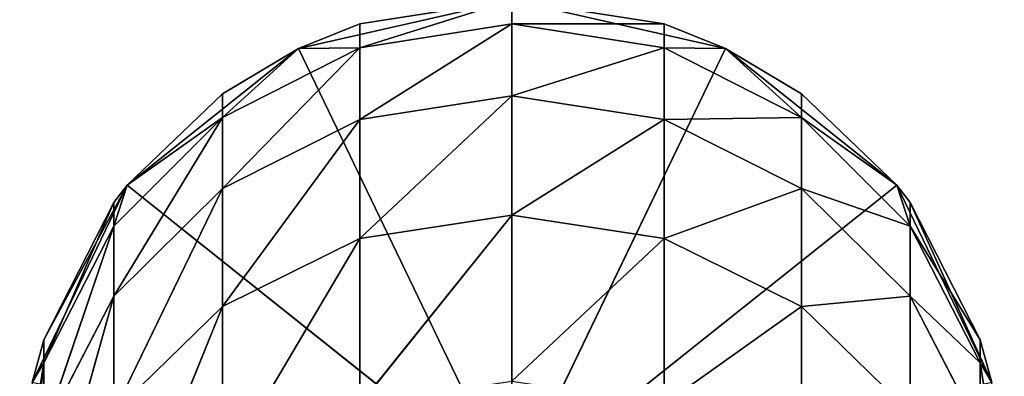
# Model space of a CAD drawing. Extents: x 907 to 1501, y 0 to 291.
# Tile 116 of 221: x 1199.74 to 1209.04, y 150.25 to 153.62. Entities that reach past the tile are written whole.
import ezdxf

# ---------------------------------------------------------------- set-up
doc = ezdxf.new("R2010")
doc.units = 0
doc.header["$LTSCALE"] = 25.4
doc.layers.get('0').update_dxf_attribs({"color": 13, "linetype": 'CONTINUOUS'})

# ---------------------------------------------------------------- blocks, each defined once
blk = doc.blocks.new('GIOTTO-LED-M-8170_STL')
at = {"color": 44}
for p, q in [((300.0646, 81.754, 139.135), (298.6277, 87.2495, 140.9211)), ((300.0646, 81.754, 139.135), (298.6277, 87.2495, 140.9211)), ((298.6277, 81.7008, 139.3562), (298.6277, 87.2495, 140.9211)), ((298.6277, 81.7008, 139.3562), (298.6277, 87.2495, 140.9211)), ((301.5015, 81.7008, 139.3562), (300.0646, 87.3198, 140.7047)), ((301.5015, 81.7008, 139.3562), (300.0646, 87.3198, 140.7047)), ((300.0646, 81.754, 139.135), (300.0646, 87.3198, 140.7047)), ((300.0646, 81.754, 139.135), (300.0646, 87.3198, 140.7047)), ((302.7978, 81.5466, 139.9985), (301.5015, 87.2495, 140.9211)), ((302.7978, 81.5466, 139.9985), (301.5015, 87.2495, 140.9211)), ((301.5015, 81.7008, 139.3562), (301.5015, 87.2495, 140.9211)), ((301.5015, 81.7008, 139.3562), (301.5015, 87.2495, 140.9211)), ((297.3314, 81.5466, 139.9985), (297.3314, 87.0454, 141.5493)), ((297.3314, 87.0454, 141.5493), (298.6277, 81.7008, 139.3562)), ((297.3314, 87.0454, 141.5493), (298.6277, 81.7008, 139.3562)), ((297.3314, 81.5466, 139.9985), (297.3314, 87.0454, 141.5493)), ((302.7978, 81.5466, 139.9985), (302.7978, 87.0454, 141.5493)), ((302.7978, 81.5466, 139.9985), (302.7978, 87.0454, 141.5493)), ((297.3314, 81.5466, 139.9985), (296.3027, 86.7275, 142.5277)), ((297.3314, 81.5466, 139.9985), (296.3027, 86.7275, 142.5277)), ((300.0646, 81.754, 139.135), (298.6277, 81.7008, 139.3562)), ((300.0646, 81.754, 139.135), (298.6277, 81.7008, 139.3562)), ((301.5015, 81.7008, 139.3562), (300.0646, 81.754, 139.135)), ((301.5015, 81.7008, 139.3562), (300.0646, 81.754, 139.135)), ((301.5015, 76.0465, 138.2315), (300.0646, 81.754, 139.135)), ((301.5015, 76.0465, 138.2315), (300.0646, 81.754, 139.135)), ((300.0646, 76.0821, 138.0068), (300.0646, 81.754, 139.135)), ((300.0646, 76.0821, 138.0068), (300.0646, 81.754, 139.135)), ((297.3314, 81.5466, 139.9985), (298.6277, 81.7008, 139.3562)), ((297.3314, 81.5466, 139.9985), (298.6277, 81.7008, 139.3562)), ((300.0646, 76.0821, 138.0068), (298.6277, 81.7008, 139.3562)), ((300.0646, 76.0821, 138.0068), (298.6277, 81.7008, 139.3562)), ((298.6277, 76.0465, 138.2315), (298.6277, 81.7008, 139.3562)), ((298.6277, 76.0465, 138.2315), (298.6277, 81.7008, 139.3562)), ((302.7978, 81.5466, 139.9985), (301.5015, 81.7008, 139.3562)), ((302.7978, 81.5466, 139.9985), (301.5015, 81.7008, 139.3562)), ((302.7978, 75.9432, 138.8839), (301.5015, 81.7008, 139.3562)), ((302.7978, 75.9432, 138.8839), (301.5015, 81.7008, 139.3562)), ((301.5015, 76.0465, 138.2315), (301.5015, 81.7008, 139.3562)), ((301.5015, 76.0465, 138.2315), (301.5015, 81.7008, 139.3562)), ((297.3314, 81.5466, 139.9985), (296.3027, 81.3065, 140.9988)), ((297.3314, 81.5466, 139.9985), (296.3027, 81.3065, 140.9988)), ((297.3314, 75.9432, 138.8839), (297.3314, 81.5466, 139.9985)), ((297.3314, 81.5466, 139.9985), (298.6277, 76.0465, 138.2315)), ((297.3314, 81.5466, 139.9985), (298.6277, 76.0465, 138.2315)), ((297.3314, 75.9432, 138.8839), (297.3314, 81.5466, 139.9985)), ((302.7978, 75.9432, 138.8839), (302.7978, 81.5466, 139.9985)), ((302.7978, 81.5466, 139.9985), (303.8265, 75.7823, 139.8999)), ((302.7978, 81.5466, 139.9985), (303.8265, 75.7823, 139.8999)), ((302.7978, 81.5466, 139.9985), (303.8265, 81.3065, 140.9988)), ((302.7978, 81.5466, 139.9985), (303.8265, 81.3065, 140.9988)), ((302.7978, 75.9432, 138.8839), (302.7978, 81.5466, 139.9985)), ((297.3314, 75.9432, 138.8839), (296.3027, 81.3065, 140.9988)), ((297.3314, 75.9432, 138.8839), (296.3027, 81.3065, 140.9988)), ((296.3027, 75.7823, 139.8999), (296.3027, 81.3065, 140.9988)), ((296.3027, 75.7823, 139.8999), (296.3027, 81.3065, 140.9988)), ((303.8265, 75.7823, 139.8999), (303.8265, 81.3065, 140.9988)), ((303.8265, 75.7823, 139.8999), (303.8265, 81.3065, 140.9988)), ((296.3027, 75.7823, 139.8999), (295.6422, 81.0039, 142.2592)), ((296.3027, 75.7823, 139.8999), (295.6422, 81.0039, 142.2592)), ((300.0646, 76.0821, 138.0068), (298.6277, 76.0465, 138.2315)), ((300.0646, 76.0821, 138.0068), (298.6277, 76.0465, 138.2315)), ((301.5015, 76.0465, 138.2315), (300.0646, 76.0821, 138.0068)), ((301.5015, 76.0465, 138.2315), (300.0646, 76.0821, 138.0068)), ((301.5015, 70.3214, 137.5539), (300.0646, 76.0821, 138.0068)), ((301.5015, 70.3214, 137.5539), (300.0646, 76.0821, 138.0068)), ((300.0646, 70.3392, 137.327), (300.0646, 76.0821, 138.0068)), ((300.0646, 70.3392, 137.327), (300.0646, 76.0821, 138.0068)), ((297.3314, 75.9432, 138.8839), (298.6277, 76.0465, 138.2315)), ((297.3314, 75.9432, 138.8839), (298.6277, 76.0465, 138.2315)), ((300.0646, 70.3392, 137.327), (298.6277, 76.0465, 138.2315)), ((300.0646, 70.3392, 137.327), (298.6277, 76.0465, 138.2315)), ((298.6277, 70.3214, 137.5539), (298.6277, 76.0465, 138.2315)), ((298.6277, 70.3214, 137.5539), (298.6277, 76.0465, 138.2315)), ((302.7978, 75.9432, 138.8839), (301.5015, 76.0465, 138.2315)), ((302.7978, 75.9432, 138.8839), (301.5015, 76.0465, 138.2315)), ((302.7978, 70.2695, 138.2124), (301.5015, 76.0465, 138.2315)), ((302.7978, 70.2695, 138.2124), (301.5015, 76.0465, 138.2315)), ((301.5015, 70.3214, 137.5539), (301.5015, 76.0465, 138.2315)), ((301.5015, 70.3214, 137.5539), (301.5015, 76.0465, 138.2315)), ((297.3314, 75.9432, 138.8839), (296.3027, 75.7823, 139.8999)), ((297.3314, 75.9432, 138.8839), (296.3027, 75.7823, 139.8999)), ((297.3314, 70.2695, 138.2124), (297.3314, 75.9432, 138.8839)), ((297.3314, 75.9432, 138.8839), (298.6277, 70.3214, 137.5539)), ((297.3314, 75.9432, 138.8839), (298.6277, 70.3214, 137.5539)), ((297.3314, 70.2695, 138.2124), (297.3314, 75.9432, 138.8839)), ((302.7978, 70.2695, 138.2124), (302.7978, 75.9432, 138.8839)), ((302.7978, 75.9432, 138.8839), (303.8265, 70.1888, 139.2379)), ((302.7978, 75.9432, 138.8839), (303.8265, 70.1888, 139.2379)), ((302.7978, 75.9432, 138.8839), (303.8265, 75.7823, 139.8999)), ((302.7978, 75.9432, 138.8839), (303.8265, 75.7823, 139.8999)), ((302.7978, 70.2695, 138.2124), (302.7978, 75.9432, 138.8839)), ((296.3027, 75.7823, 139.8999), (295.6422, 75.5795, 141.1803)), ((296.3027, 75.7823, 139.8999), (295.6422, 75.5795, 141.1803)), ((297.3314, 70.2695, 138.2124), (296.3027, 75.7823, 139.8999)), ((297.3314, 70.2695, 138.2124), (296.3027, 75.7823, 139.8999)), ((296.3027, 70.1888, 139.2379), (296.3027, 75.7823, 139.8999)), ((296.3027, 70.1888, 139.2379), (296.3027, 75.7823, 139.8999)), ((304.487, 75.5795, 141.1803), (303.8265, 75.7823, 139.8999)), ((304.487, 75.5795, 141.1803), (303.8265, 75.7823, 139.8999)), ((304.487, 70.0871, 140.5302), (303.8265, 75.7823, 139.8999)), ((304.487, 70.0871, 140.5302), (303.8265, 75.7823, 139.8999)), ((303.8265, 70.1888, 139.2379), (303.8265, 75.7823, 139.8999)), ((303.8265, 70.1888, 139.2379), (303.8265, 75.7823, 139.8999)), ((296.3027, 70.1888, 139.2379), (295.6422, 75.5795, 141.1803)), ((296.3027, 70.1888, 139.2379), (295.6422, 75.5795, 141.1803)), ((295.6422, 70.0871, 140.5302), (295.6422, 75.5795, 141.1803)), ((295.6422, 70.0871, 140.5302), (295.6422, 75.5795, 141.1803)), ((304.487, 70.0871, 140.5302), (304.487, 75.5795, 141.1803)), ((304.487, 70.0871, 140.5302), (304.487, 75.5795, 141.1803)), ((295.6422, 70.0871, 140.5302), (295.4146, 75.3547, 142.5995)), ((295.6422, 70.0871, 140.5302), (295.4146, 75.3547, 142.5995)), ((297.3314, 70.2695, 138.2124), (298.6277, 70.3214, 137.5539)), ((297.3314, 70.2695, 138.2124), (298.6277, 70.3214, 137.5539)), ((298.047, 64.5607, 137.5605), (298.6277, 70.3214, 137.5539)), ((298.047, 64.5607, 137.5605), (298.6277, 70.3214, 137.5539)), ((300.0646, 70.3392, 137.327), (298.6277, 70.3214, 137.5539)), ((300.0646, 70.3392, 137.327), (298.6277, 70.3214, 137.5539)), ((300.0646, 64.5607, 137.1), (298.6277, 70.3214, 137.5539)), ((300.0646, 64.5607, 137.1), (298.6277, 70.3214, 137.5539)), ((298.6277, 64.5607, 137.3276), (298.6277, 70.3214, 137.5539)), ((298.6277, 64.5607, 137.3276), (298.6277, 70.3214, 137.5539)), ((301.5015, 70.3214, 137.5539), (300.0646, 70.3392, 137.327)), ((301.5015, 64.5607, 137.3276), (300.0646, 70.3392, 137.327)), ((301.5015, 70.3214, 137.5539), (300.0646, 70.3392, 137.327)), ((301.5015, 64.5607, 137.3276), (300.0646, 70.3392, 137.327)), ((300.0646, 64.5607, 137.1), (300.0646, 70.3392, 137.327)), ((300.0646, 64.5607, 137.1), (300.0646, 70.3392, 137.327)), ((302.7978, 70.2695, 138.2124), (301.5015, 70.3214, 137.5539)), ((302.0822, 64.5607, 137.5605), (301.5015, 70.3214, 137.5539)), ((302.7978, 70.2695, 138.2124), (301.5015, 70.3214, 137.5539)), ((302.0822, 64.5607, 137.5605), (301.5015, 70.3214, 137.5539)), ((301.5015, 64.5607, 137.3276), (301.5015, 70.3214, 137.5539)), ((301.5015, 64.5607, 137.3276), (301.5015, 70.3214, 137.5539)), ((297.3314, 70.2695, 138.2124), (296.3027, 70.1888, 139.2379)), ((297.3314, 70.2695, 138.2124), (296.3027, 70.1888, 139.2379)), ((296.4291, 64.5607, 138.8508), (297.3314, 70.2695, 138.2124)), ((296.4291, 64.5607, 138.8508), (297.3314, 70.2695, 138.2124)), ((298.047, 64.5607, 137.5605), (297.3314, 70.2695, 138.2124)), ((297.3314, 64.5607, 137.9881), (297.3314, 70.2695, 138.2124)), ((298.047, 64.5607, 137.5605), (297.3314, 70.2695, 138.2124)), ((297.3314, 64.5607, 137.9881), (297.3314, 70.2695, 138.2124)), ((302.0822, 64.5607, 137.5605), (302.7978, 70.2695, 138.2124)), ((302.0822, 64.5607, 137.5605), (302.7978, 70.2695, 138.2124)), ((303.7001, 64.5607, 138.8508), (302.7978, 70.2695, 138.2124)), ((302.7978, 70.2695, 138.2124), (303.8265, 70.1888, 139.2379)), ((302.7978, 70.2695, 138.2124), (303.8265, 70.1888, 139.2379)), ((302.7978, 64.5607, 137.9881), (302.7978, 70.2695, 138.2124)), ((303.7001, 64.5607, 138.8508), (302.7978, 70.2695, 138.2124)), ((302.7978, 64.5607, 137.9881), (302.7978, 70.2695, 138.2124)), ((296.3027, 70.1888, 139.2379), (295.6422, 70.0871, 140.5302)), ((296.3027, 70.1888, 139.2379), (295.6422, 70.0871, 140.5302)), ((296.4291, 64.5607, 138.8508), (296.3027, 70.1888, 139.2379)), ((296.4291, 64.5607, 138.8508), (296.3027, 70.1888, 139.2379)), ((296.3027, 64.5607, 139.0168), (296.3027, 70.1888, 139.2379)), ((296.3027, 64.5607, 139.0168), (296.3027, 70.1888, 139.2379)), ((303.7001, 64.5607, 138.8508), (303.8265, 70.1888, 139.2379)), ((303.7001, 64.5607, 138.8508), (303.8265, 70.1888, 139.2379)), ((304.487, 70.0871, 140.5302), (303.8265, 70.1888, 139.2379)), ((304.487, 64.5607, 140.3131), (303.8265, 70.1888, 139.2379)), ((304.487, 70.0871, 140.5302), (303.8265, 70.1888, 139.2379)), ((304.487, 64.5607, 140.3131), (303.8265, 70.1888, 139.2379)), ((303.8265, 64.5607, 139.0168), (303.8265, 70.1888, 139.2379)), ((303.8265, 64.5607, 139.0168), (303.8265, 70.1888, 139.2379)), ((295.6422, 70.0871, 140.5302), (295.4146, 69.9744, 141.9627)), ((295.6422, 70.0871, 140.5302), (295.4146, 69.9744, 141.9627)), ((295.5312, 64.5607, 140.7153), (295.6422, 70.0871, 140.5302)), ((295.5312, 64.5607, 140.7153), (295.6422, 70.0871, 140.5302)), ((296.3027, 64.5607, 139.0168), (295.6422, 70.0871, 140.5302)), ((296.3027, 64.5607, 139.0168), (295.6422, 70.0871, 140.5302)), ((295.6422, 64.5607, 140.3131), (295.6422, 70.0871, 140.5302)), ((295.6422, 64.5607, 140.3131), (295.6422, 70.0871, 140.5302)), ((304.7146, 69.9744, 141.9627), (304.487, 70.0871, 140.5302)), ((304.598, 64.5607, 140.7153), (304.487, 70.0871, 140.5302)), ((304.7146, 69.9744, 141.9627), (304.487, 70.0871, 140.5302)), ((304.598, 64.5607, 140.7153), (304.487, 70.0871, 140.5302)), ((304.487, 64.5607, 140.3131), (304.487, 70.0871, 140.5302)), ((304.487, 64.5607, 140.3131), (304.487, 70.0871, 140.5302)), ((295.5312, 0.5607, 140.7153), (295.6422, 64.5607, 140.3131)), ((295.5312, 0.5607, 140.7153), (295.6422, 64.5607, 140.3131)), ((295.5312, 64.5607, 140.7153), (295.6422, 64.5607, 140.3131)), ((295.5312, 64.5607, 140.7153), (295.6422, 64.5607, 140.3131)), ((296.4291, 0.5607, 138.8508), (295.6422, 64.5607, 140.3131)), ((295.6422, 64.5607, 140.3131), (296.3027, 64.5607, 139.0168)), ((296.4291, 0.5607, 138.8508), (295.6422, 64.5607, 140.3131)), ((295.6422, 64.5607, 140.3131), (296.3027, 64.5607, 139.0168)), ((296.3027, 64.5607, 139.0168), (296.4291, 0.5607, 138.8508)), ((296.3027, 64.5607, 139.0168), (296.4291, 64.5607, 138.8508)), ((296.3027, 64.5607, 139.0168), (296.4291, 0.5607, 138.8508)), ((296.3027, 64.5607, 139.0168), (296.4291, 64.5607, 138.8508)), ((296.4291, 64.5607, 138.8508), (296.4291, 0.5607, 138.8508)), ((296.4291, 64.5607, 138.8508), (296.4291, 0.5607, 138.8508)), ((296.4291, 64.5607, 138.8508), (297.3314, 64.5607, 137.9881)), ((297.3314, 64.5607, 137.9881), (296.4291, 0.5607, 138.8508)), ((297.3314, 64.5607, 137.9881), (296.4291, 0.5607, 138.8508)), ((296.4291, 64.5607, 138.8508), (297.3314, 64.5607, 137.9881)), ((297.3314, 64.5607, 137.9881), (298.047, 0.5607, 137.5605)), ((297.3314, 64.5607, 137.9881), (298.047, 64.5607, 137.5605)), ((297.3314, 64.5607, 137.9881), (298.047, 0.5607, 137.5605)), ((297.3314, 64.5607, 137.9881), (298.047, 64.5607, 137.5605)), ((298.047, 64.5607, 137.5605), (298.047, 0.5607, 137.5605)), ((298.047, 64.5607, 137.5605), (298.047, 0.5607, 137.5605)), ((298.047, 64.5607, 137.5605), (298.6277, 64.5607, 137.3276)), ((298.6277, 64.5607, 137.3276), (298.047, 0.5607, 137.5605)), ((298.6277, 64.5607, 137.3276), (298.047, 0.5607, 137.5605)), ((298.047, 64.5607, 137.5605), (298.6277, 64.5607, 137.3276)), ((298.6277, 64.5607, 137.3276), (300.0646, 0.5607, 137.1)), ((298.6277, 64.5607, 137.3276), (300.0646, 64.5607, 137.1)), ((298.6277, 64.5607, 137.3276), (300.0646, 0.5607, 137.1)), ((298.6277, 64.5607, 137.3276), (300.0646, 64.5607, 137.1)), ((300.0646, 64.5607, 137.1), (301.5015, 64.5607, 137.3276)), ((301.5015, 64.5607, 137.3276), (300.0646, 0.5607, 137.1)), ((301.5015, 64.5607, 137.3276), (300.0646, 0.5607, 137.1)), ((300.0646, 64.5607, 137.1), (301.5015, 64.5607, 137.3276)), ((301.5015, 64.5607, 137.3276), (302.0822, 0.5607, 137.5605)), ((301.5015, 64.5607, 137.3276), (302.0822, 64.5607, 137.5605)), ((301.5015, 64.5607, 137.3276), (302.0822, 0.5607, 137.5605)), ((301.5015, 64.5607, 137.3276), (302.0822, 64.5607, 137.5605)), ((302.0822, 64.5607, 137.5605), (302.0822, 0.5607, 137.5605)), ((302.0822, 64.5607, 137.5605), (302.0822, 0.5607, 137.5605)), ((302.0822, 64.5607, 137.5605), (302.7978, 64.5607, 137.9881)), ((302.7978, 64.5607, 137.9881), (302.0822, 0.5607, 137.5605)), ((302.7978, 64.5607, 137.9881), (302.0822, 0.5607, 137.5605)), ((302.0822, 64.5607, 137.5605), (302.7978, 64.5607, 137.9881)), ((302.7978, 64.5607, 137.9881), (303.7001, 0.5607, 138.8508)), ((302.7978, 64.5607, 137.9881), (303.7001, 0.5607, 138.8508)), ((302.7978, 64.5607, 137.9881), (303.7001, 64.5607, 138.8508)), ((302.7978, 64.5607, 137.9881), (303.7001, 64.5607, 138.8508)), ((303.7001, 64.5607, 138.8508), (303.7001, 0.5607, 138.8508)), ((303.7001, 64.5607, 138.8508), (303.7001, 0.5607, 138.8508)), ((303.7001, 64.5607, 138.8508), (304.598, 0.5607, 140.7153)), ((303.7001, 64.5607, 138.8508), (304.598, 0.5607, 140.7153)), ((303.7001, 64.5607, 138.8508), (303.8265, 64.5607, 139.0168)), ((303.7001, 64.5607, 138.8508), (303.8265, 64.5607, 139.0168)), ((303.8265, 64.5607, 139.0168), (304.598, 0.5607, 140.7153)), ((303.8265, 64.5607, 139.0168), (304.598, 0.5607, 140.7153)), ((303.8265, 64.5607, 139.0168), (304.487, 64.5607, 140.3131)), ((303.8265, 64.5607, 139.0168), (304.487, 64.5607, 140.3131)), ((304.487, 64.5607, 140.3131), (304.598, 0.5607, 140.7153)), ((304.487, 64.5607, 140.3131), (304.598, 0.5607, 140.7153)), ((304.487, 64.5607, 140.3131), (304.598, 64.5607, 140.7153)), ((304.487, 64.5607, 140.3131), (304.598, 64.5607, 140.7153)), ((295.5312, 0.5607, 140.7153), (296.4291, 0.5607, 138.8508)), ((295.5312, 0.5607, 140.7153), (296.4291, 0.5607, 138.8508)), ((296.4291, 0.5607, 138.8508), (300.0646, 0.5607, 141.75)), ((296.4291, 0.5607, 138.8508), (300.0646, 0.5607, 141.75)), ((296.4291, 0.5607, 138.8508), (298.047, 0.5607, 137.5605)), ((296.4291, 0.5607, 138.8508), (298.047, 0.5607, 137.5605)), ((300.0646, 0.5607, 141.75), (298.047, 0.5607, 137.5605)), ((298.047, 0.5607, 137.5605), (300.0646, 0.5607, 137.1)), ((300.0646, 0.5607, 141.75), (298.047, 0.5607, 137.5605)), ((298.047, 0.5607, 137.5605), (300.0646, 0.5607, 137.1)), ((300.0646, 0.5607, 137.1), (302.0822, 0.5607, 137.5605)), ((302.0822, 0.5607, 137.5605), (300.0646, 0.5607, 141.75)), ((300.0646, 0.5607, 141.75), (300.0646, 0.5607, 137.1)), ((300.0646, 0.5607, 141.75), (300.0646, 0.5607, 137.1)), ((303.7001, 0.5607, 138.8508), (300.0646, 0.5607, 141.75)), ((302.0822, 0.5607, 137.5605), (300.0646, 0.5607, 141.75)), ((303.7001, 0.5607, 138.8508), (300.0646, 0.5607, 141.75)), ((300.0646, 0.5607, 137.1), (302.0822, 0.5607, 137.5605)), ((302.0822, 0.5607, 137.5605), (303.7001, 0.5607, 138.8508)), ((302.0822, 0.5607, 137.5605), (303.7001, 0.5607, 138.8508)), ((303.7001, 0.5607, 138.8508), (304.598, 0.5607, 140.7153)), ((303.7001, 0.5607, 138.8508), (304.598, 0.5607, 140.7153))]:
    blk.add_line(p, q, dxfattribs=at)
mesh = blk.add_polyface(dxfattribs=at)
corners = [(298.6277, 81.7008, 139.3562), (297.3314, 87.0454, 141.5493), (298.6277, 87.2495, 140.9211)]
mesh.append_faces([[corners[k] for k in face] for face in [(0, 1, 2)]], dxfattribs={"color": 44})
mesh = blk.add_polyface(dxfattribs=at)
corners = [(300.0646, 81.754, 139.135), (298.6277, 87.2495, 140.9211), (300.0646, 87.3198, 140.7047)]
mesh.append_faces([[corners[k] for k in face] for face in [(0, 1, 2)]], dxfattribs={"color": 44})
mesh = blk.add_polyface(dxfattribs=at)
corners = [(300.0646, 81.754, 139.135), (298.6277, 81.7008, 139.3562), (298.6277, 87.2495, 140.9211)]
mesh.append_faces([[corners[k] for k in face] for face in [(0, 1, 2)]], dxfattribs={"color": 44})
mesh = blk.add_polyface(dxfattribs=at)
corners = [(301.5015, 81.7008, 139.3562), (300.0646, 87.3198, 140.7047), (301.5015, 87.2495, 140.9211)]
mesh.append_faces([[corners[k] for k in face] for face in [(0, 1, 2)]], dxfattribs={"color": 44})
mesh = blk.add_polyface(dxfattribs=at)
corners = [(301.5015, 81.7008, 139.3562), (300.0646, 81.754, 139.135), (300.0646, 87.3198, 140.7047)]
mesh.append_faces([[corners[k] for k in face] for face in [(0, 1, 2)]], dxfattribs={"color": 44})
mesh = blk.add_polyface(dxfattribs=at)
corners = [(302.7978, 81.5466, 139.9985), (301.5015, 87.2495, 140.9211), (302.7978, 87.0454, 141.5493)]
mesh.append_faces([[corners[k] for k in face] for face in [(0, 1, 2)]], dxfattribs={"color": 44})
mesh = blk.add_polyface(dxfattribs=at)
corners = [(302.7978, 81.5466, 139.9985), (301.5015, 81.7008, 139.3562), (301.5015, 87.2495, 140.9211)]
mesh.append_faces([[corners[k] for k in face] for face in [(0, 1, 2)]], dxfattribs={"color": 44})
mesh = blk.add_polyface(dxfattribs=at)
corners = [(297.3314, 87.0454, 141.5493), (297.3314, 81.5466, 139.9985), (296.3027, 86.7275, 142.5277)]
mesh.append_faces([[corners[k] for k in face] for face in [(0, 1, 2)]], dxfattribs={"color": 44})
mesh = blk.add_polyface(dxfattribs=at)
corners = [(298.6277, 81.7008, 139.3562), (297.3314, 81.5466, 139.9985), (297.3314, 87.0454, 141.5493)]
mesh.append_faces([[corners[k] for k in face] for face in [(0, 1, 2)]], dxfattribs={"color": 44})
mesh = blk.add_polyface(dxfattribs=at)
corners = [(302.7978, 87.0454, 141.5493), (303.8265, 81.3065, 140.9988), (302.7978, 81.5466, 139.9985)]
mesh.append_faces([[corners[k] for k in face] for face in [(0, 1, 2)]], dxfattribs={"color": 44})
mesh = blk.add_polyface(dxfattribs=at)
corners = [(296.3027, 86.7275, 142.5277), (297.3314, 81.5466, 139.9985), (296.3027, 81.3065, 140.9988)]
mesh.append_faces([[corners[k] for k in face] for face in [(0, 1, 2)]], dxfattribs={"color": 44})
mesh = blk.add_polyface(dxfattribs=at)
corners = [(300.0646, 76.0821, 138.0068), (298.6277, 81.7008, 139.3562), (300.0646, 81.754, 139.135)]
mesh.append_faces([[corners[k] for k in face] for face in [(0, 1, 2)]], dxfattribs={"color": 44})
mesh = blk.add_polyface(dxfattribs=at)
corners = [(301.5015, 76.0465, 138.2315), (300.0646, 81.754, 139.135), (301.5015, 81.7008, 139.3562)]
mesh.append_faces([[corners[k] for k in face] for face in [(0, 1, 2)]], dxfattribs={"color": 44})
mesh = blk.add_polyface(dxfattribs=at)
corners = [(301.5015, 76.0465, 138.2315), (300.0646, 76.0821, 138.0068), (300.0646, 81.754, 139.135)]
mesh.append_faces([[corners[k] for k in face] for face in [(0, 1, 2)]], dxfattribs={"color": 44})
mesh = blk.add_polyface(dxfattribs=at)
corners = [(298.6277, 76.0465, 138.2315), (297.3314, 81.5466, 139.9985), (298.6277, 81.7008, 139.3562)]
mesh.append_faces([[corners[k] for k in face] for face in [(0, 1, 2)]], dxfattribs={"color": 44})
mesh = blk.add_polyface(dxfattribs=at)
corners = [(300.0646, 76.0821, 138.0068), (298.6277, 76.0465, 138.2315), (298.6277, 81.7008, 139.3562)]
mesh.append_faces([[corners[k] for k in face] for face in [(0, 1, 2)]], dxfattribs={"color": 44})
mesh = blk.add_polyface(dxfattribs=at)
corners = [(302.7978, 75.9432, 138.8839), (301.5015, 81.7008, 139.3562), (302.7978, 81.5466, 139.9985)]
mesh.append_faces([[corners[k] for k in face] for face in [(0, 1, 2)]], dxfattribs={"color": 44})
mesh = blk.add_polyface(dxfattribs=at)
corners = [(302.7978, 75.9432, 138.8839), (301.5015, 76.0465, 138.2315), (301.5015, 81.7008, 139.3562)]
mesh.append_faces([[corners[k] for k in face] for face in [(0, 1, 2)]], dxfattribs={"color": 44})
mesh = blk.add_polyface(dxfattribs=at)
corners = [(297.3314, 81.5466, 139.9985), (297.3314, 75.9432, 138.8839), (296.3027, 81.3065, 140.9988)]
mesh.append_faces([[corners[k] for k in face] for face in [(0, 1, 2)]], dxfattribs={"color": 44})
mesh = blk.add_polyface(dxfattribs=at)
corners = [(298.6277, 76.0465, 138.2315), (297.3314, 75.9432, 138.8839), (297.3314, 81.5466, 139.9985)]
mesh.append_faces([[corners[k] for k in face] for face in [(0, 1, 2)]], dxfattribs={"color": 44})
mesh = blk.add_polyface(dxfattribs=at)
corners = [(302.7978, 81.5466, 139.9985), (303.8265, 75.7823, 139.8999), (302.7978, 75.9432, 138.8839)]
mesh.append_faces([[corners[k] for k in face] for face in [(0, 1, 2)]], dxfattribs={"color": 44})
mesh = blk.add_polyface(dxfattribs=at)
corners = [(302.7978, 81.5466, 139.9985), (303.8265, 81.3065, 140.9988), (303.8265, 75.7823, 139.8999)]
mesh.append_faces([[corners[k] for k in face] for face in [(0, 1, 2)]], dxfattribs={"color": 44})
mesh = blk.add_polyface(dxfattribs=at)
corners = [(296.3027, 81.3065, 140.9988), (296.3027, 75.7823, 139.8999), (295.6422, 81.0039, 142.2592)]
mesh.append_faces([[corners[k] for k in face] for face in [(0, 1, 2)]], dxfattribs={"color": 44})
mesh = blk.add_polyface(dxfattribs=at)
corners = [(296.3027, 81.3065, 140.9988), (297.3314, 75.9432, 138.8839), (296.3027, 75.7823, 139.8999)]
mesh.append_faces([[corners[k] for k in face] for face in [(0, 1, 2)]], dxfattribs={"color": 44})
mesh = blk.add_polyface(dxfattribs=at)
corners = [(303.8265, 81.3065, 140.9988), (304.487, 75.5795, 141.1803), (303.8265, 75.7823, 139.8999)]
mesh.append_faces([[corners[k] for k in face] for face in [(0, 1, 2)]], dxfattribs={"color": 44})
mesh = blk.add_polyface(dxfattribs=at)
corners = [(295.6422, 81.0039, 142.2592), (296.3027, 75.7823, 139.8999), (295.6422, 75.5795, 141.1803)]
mesh.append_faces([[corners[k] for k in face] for face in [(0, 1, 2)]], dxfattribs={"color": 44})
mesh = blk.add_polyface(dxfattribs=at)
corners = [(300.0646, 70.3392, 137.327), (298.6277, 76.0465, 138.2315), (300.0646, 76.0821, 138.0068)]
mesh.append_faces([[corners[k] for k in face] for face in [(0, 1, 2)]], dxfattribs={"color": 44})
mesh = blk.add_polyface(dxfattribs=at)
corners = [(301.5015, 70.3214, 137.5539), (300.0646, 76.0821, 138.0068), (301.5015, 76.0465, 138.2315)]
mesh.append_faces([[corners[k] for k in face] for face in [(0, 1, 2)]], dxfattribs={"color": 44})
mesh = blk.add_polyface(dxfattribs=at)
corners = [(301.5015, 70.3214, 137.5539), (300.0646, 70.3392, 137.327), (300.0646, 76.0821, 138.0068)]
mesh.append_faces([[corners[k] for k in face] for face in [(0, 1, 2)]], dxfattribs={"color": 44})
mesh = blk.add_polyface(dxfattribs=at)
corners = [(298.6277, 70.3214, 137.5539), (297.3314, 75.9432, 138.8839), (298.6277, 76.0465, 138.2315)]
mesh.append_faces([[corners[k] for k in face] for face in [(0, 1, 2)]], dxfattribs={"color": 44})
mesh = blk.add_polyface(dxfattribs=at)
corners = [(300.0646, 70.3392, 137.327), (298.6277, 70.3214, 137.5539), (298.6277, 76.0465, 138.2315)]
mesh.append_faces([[corners[k] for k in face] for face in [(0, 1, 2)]], dxfattribs={"color": 44})
mesh = blk.add_polyface(dxfattribs=at)
corners = [(302.7978, 70.2695, 138.2124), (301.5015, 76.0465, 138.2315), (302.7978, 75.9432, 138.8839)]
mesh.append_faces([[corners[k] for k in face] for face in [(0, 1, 2)]], dxfattribs={"color": 44})
mesh = blk.add_polyface(dxfattribs=at)
corners = [(302.7978, 70.2695, 138.2124), (301.5015, 70.3214, 137.5539), (301.5015, 76.0465, 138.2315)]
mesh.append_faces([[corners[k] for k in face] for face in [(0, 1, 2)]], dxfattribs={"color": 44})
mesh = blk.add_polyface(dxfattribs=at)
corners = [(297.3314, 75.9432, 138.8839), (297.3314, 70.2695, 138.2124), (296.3027, 75.7823, 139.8999)]
mesh.append_faces([[corners[k] for k in face] for face in [(0, 1, 2)]], dxfattribs={"color": 44})
mesh = blk.add_polyface(dxfattribs=at)
corners = [(298.6277, 70.3214, 137.5539), (297.3314, 70.2695, 138.2124), (297.3314, 75.9432, 138.8839)]
mesh.append_faces([[corners[k] for k in face] for face in [(0, 1, 2)]], dxfattribs={"color": 44})
mesh = blk.add_polyface(dxfattribs=at)
corners = [(302.7978, 75.9432, 138.8839), (303.8265, 70.1888, 139.2379), (302.7978, 70.2695, 138.2124)]
mesh.append_faces([[corners[k] for k in face] for face in [(0, 1, 2)]], dxfattribs={"color": 44})
mesh = blk.add_polyface(dxfattribs=at)
corners = [(302.7978, 75.9432, 138.8839), (303.8265, 75.7823, 139.8999), (303.8265, 70.1888, 139.2379)]
mesh.append_faces([[corners[k] for k in face] for face in [(0, 1, 2)]], dxfattribs={"color": 44})
mesh = blk.add_polyface(dxfattribs=at)
corners = [(296.3027, 75.7823, 139.8999), (296.3027, 70.1888, 139.2379), (295.6422, 75.5795, 141.1803)]
mesh.append_faces([[corners[k] for k in face] for face in [(0, 1, 2)]], dxfattribs={"color": 44})
mesh = blk.add_polyface(dxfattribs=at)
corners = [(296.3027, 75.7823, 139.8999), (297.3314, 70.2695, 138.2124), (296.3027, 70.1888, 139.2379)]
mesh.append_faces([[corners[k] for k in face] for face in [(0, 1, 2)]], dxfattribs={"color": 44})
mesh = blk.add_polyface(dxfattribs=at)
corners = [(303.8265, 75.7823, 139.8999), (304.487, 75.5795, 141.1803), (304.487, 70.0871, 140.5302)]
mesh.append_faces([[corners[k] for k in face] for face in [(0, 1, 2)]], dxfattribs={"color": 44})
mesh = blk.add_polyface(dxfattribs=at)
corners = [(303.8265, 75.7823, 139.8999), (304.487, 70.0871, 140.5302), (303.8265, 70.1888, 139.2379)]
mesh.append_faces([[corners[k] for k in face] for face in [(0, 1, 2)]], dxfattribs={"color": 44})
mesh = blk.add_polyface(dxfattribs=at)
corners = [(295.6422, 75.5795, 141.1803), (295.6422, 70.0871, 140.5302), (295.4146, 75.3547, 142.5995)]
mesh.append_faces([[corners[k] for k in face] for face in [(0, 1, 2)]], dxfattribs={"color": 44})
mesh = blk.add_polyface(dxfattribs=at)
corners = [(295.6422, 75.5795, 141.1803), (296.3027, 70.1888, 139.2379), (295.6422, 70.0871, 140.5302)]
mesh.append_faces([[corners[k] for k in face] for face in [(0, 1, 2)]], dxfattribs={"color": 44})
mesh = blk.add_polyface(dxfattribs=at)
corners = [(304.487, 75.5795, 141.1803), (304.7146, 69.9744, 141.9627), (304.487, 70.0871, 140.5302)]
mesh.append_faces([[corners[k] for k in face] for face in [(0, 1, 2)]], dxfattribs={"color": 44})
mesh = blk.add_polyface(dxfattribs=at)
corners = [(295.4146, 75.3547, 142.5995), (295.6422, 70.0871, 140.5302), (295.4146, 69.9744, 141.9627)]
mesh.append_faces([[corners[k] for k in face] for face in [(0, 1, 2)]], dxfattribs={"color": 44})
mesh = blk.add_polyface(dxfattribs=at)
corners = [(298.6277, 70.3214, 137.5539), (298.047, 64.5607, 137.5605), (297.3314, 70.2695, 138.2124)]
mesh.append_faces([[corners[k] for k in face] for face in [(0, 1, 2)]], dxfattribs={"color": 44})
mesh = blk.add_polyface(dxfattribs=at)
corners = [(298.6277, 64.5607, 137.3276), (298.047, 64.5607, 137.5605), (298.6277, 70.3214, 137.5539)]
mesh.append_faces([[corners[k] for k in face] for face in [(0, 1, 2)]], dxfattribs={"color": 44})
mesh = blk.add_polyface(dxfattribs=at)
corners = [(300.0646, 64.5607, 137.1), (298.6277, 70.3214, 137.5539), (300.0646, 70.3392, 137.327)]
mesh.append_faces([[corners[k] for k in face] for face in [(0, 1, 2)]], dxfattribs={"color": 44})
mesh = blk.add_polyface(dxfattribs=at)
corners = [(300.0646, 64.5607, 137.1), (298.6277, 64.5607, 137.3276), (298.6277, 70.3214, 137.5539)]
mesh.append_faces([[corners[k] for k in face] for face in [(0, 1, 2)]], dxfattribs={"color": 44})
mesh = blk.add_polyface(dxfattribs=at)
corners = [(301.5015, 64.5607, 137.3276), (300.0646, 70.3392, 137.327), (301.5015, 70.3214, 137.5539)]
mesh.append_faces([[corners[k] for k in face] for face in [(0, 1, 2)]], dxfattribs={"color": 44})
mesh = blk.add_polyface(dxfattribs=at)
corners = [(301.5015, 64.5607, 137.3276), (300.0646, 64.5607, 137.1), (300.0646, 70.3392, 137.327)]
mesh.append_faces([[corners[k] for k in face] for face in [(0, 1, 2)]], dxfattribs={"color": 44})
mesh = blk.add_polyface(dxfattribs=at)
corners = [(302.7978, 70.2695, 138.2124), (302.0822, 64.5607, 137.5605), (301.5015, 70.3214, 137.5539)]
mesh.append_faces([[corners[k] for k in face] for face in [(0, 1, 2)]], dxfattribs={"color": 44})
mesh = blk.add_polyface(dxfattribs=at)
corners = [(302.0822, 64.5607, 137.5605), (301.5015, 64.5607, 137.3276), (301.5015, 70.3214, 137.5539)]
mesh.append_faces([[corners[k] for k in face] for face in [(0, 1, 2)]], dxfattribs={"color": 44})
mesh = blk.add_polyface(dxfattribs=at)
corners = [(297.3314, 70.2695, 138.2124), (296.4291, 64.5607, 138.8508), (296.3027, 70.1888, 139.2379)]
mesh.append_faces([[corners[k] for k in face] for face in [(0, 1, 2)]], dxfattribs={"color": 44})
mesh = blk.add_polyface(dxfattribs=at)
corners = [(297.3314, 64.5607, 137.9881), (296.4291, 64.5607, 138.8508), (297.3314, 70.2695, 138.2124)]
mesh.append_faces([[corners[k] for k in face] for face in [(0, 1, 2)]], dxfattribs={"color": 44})
mesh = blk.add_polyface(dxfattribs=at)
corners = [(298.047, 64.5607, 137.5605), (297.3314, 64.5607, 137.9881), (297.3314, 70.2695, 138.2124)]
mesh.append_faces([[corners[k] for k in face] for face in [(0, 1, 2)]], dxfattribs={"color": 44})
mesh = blk.add_polyface(dxfattribs=at)
corners = [(302.7978, 64.5607, 137.9881), (302.0822, 64.5607, 137.5605), (302.7978, 70.2695, 138.2124)]
mesh.append_faces([[corners[k] for k in face] for face in [(0, 1, 2)]], dxfattribs={"color": 44})
mesh = blk.add_polyface(dxfattribs=at)
corners = [(302.7978, 70.2695, 138.2124), (303.8265, 70.1888, 139.2379), (303.7001, 64.5607, 138.8508)]
mesh.append_faces([[corners[k] for k in face] for face in [(0, 1, 2)]], dxfattribs={"color": 44})
mesh = blk.add_polyface(dxfattribs=at)
corners = [(303.7001, 64.5607, 138.8508), (302.7978, 64.5607, 137.9881), (302.7978, 70.2695, 138.2124)]
mesh.append_faces([[corners[k] for k in face] for face in [(0, 1, 2)]], dxfattribs={"color": 44})
mesh = blk.add_polyface(dxfattribs=at)
corners = [(296.3027, 70.1888, 139.2379), (296.3027, 64.5607, 139.0168), (295.6422, 70.0871, 140.5302)]
mesh.append_faces([[corners[k] for k in face] for face in [(0, 1, 2)]], dxfattribs={"color": 44})
mesh = blk.add_polyface(dxfattribs=at)
corners = [(296.3027, 70.1888, 139.2379), (296.4291, 64.5607, 138.8508), (296.3027, 64.5607, 139.0168)]
mesh.append_faces([[corners[k] for k in face] for face in [(0, 1, 2)]], dxfattribs={"color": 44})
mesh = blk.add_polyface(dxfattribs=at)
corners = [(303.8265, 70.1888, 139.2379), (303.8265, 64.5607, 139.0168), (303.7001, 64.5607, 138.8508)]
mesh.append_faces([[corners[k] for k in face] for face in [(0, 1, 2)]], dxfattribs={"color": 44})
mesh = blk.add_polyface(dxfattribs=at)
corners = [(303.8265, 70.1888, 139.2379), (304.487, 70.0871, 140.5302), (304.487, 64.5607, 140.3131)]
mesh.append_faces([[corners[k] for k in face] for face in [(0, 1, 2)]], dxfattribs={"color": 44})
mesh = blk.add_polyface(dxfattribs=at)
corners = [(303.8265, 70.1888, 139.2379), (304.487, 64.5607, 140.3131), (303.8265, 64.5607, 139.0168)]
mesh.append_faces([[corners[k] for k in face] for face in [(0, 1, 2)]], dxfattribs={"color": 44})
mesh = blk.add_polyface(dxfattribs=at)
corners = [(295.6422, 70.0871, 140.5302), (295.5312, 64.5607, 140.7153), (295.4146, 69.9744, 141.9627)]
mesh.append_faces([[corners[k] for k in face] for face in [(0, 1, 2)]], dxfattribs={"color": 44})
mesh = blk.add_polyface(dxfattribs=at)
corners = [(295.6422, 70.0871, 140.5302), (295.6422, 64.5607, 140.3131), (295.5312, 64.5607, 140.7153)]
mesh.append_faces([[corners[k] for k in face] for face in [(0, 1, 2)]], dxfattribs={"color": 44})
mesh = blk.add_polyface(dxfattribs=at)
corners = [(295.6422, 70.0871, 140.5302), (296.3027, 64.5607, 139.0168), (295.6422, 64.5607, 140.3131)]
mesh.append_faces([[corners[k] for k in face] for face in [(0, 1, 2)]], dxfattribs={"color": 44})
mesh = blk.add_polyface(dxfattribs=at)
corners = [(304.487, 70.0871, 140.5302), (304.7146, 69.9744, 141.9627), (304.598, 64.5607, 140.7153)]
mesh.append_faces([[corners[k] for k in face] for face in [(0, 1, 2)]], dxfattribs={"color": 44})
mesh = blk.add_polyface(dxfattribs=at)
corners = [(304.487, 70.0871, 140.5302), (304.598, 64.5607, 140.7153), (304.487, 64.5607, 140.3131)]
mesh.append_faces([[corners[k] for k in face] for face in [(0, 1, 2)]], dxfattribs={"color": 44})
mesh = blk.add_polyface(dxfattribs=at)
corners = [(295.6422, 64.5607, 140.3131), (296.4291, 0.5607, 138.8508), (295.5312, 0.5607, 140.7153)]
mesh.append_faces([[corners[k] for k in face] for face in [(0, 1, 2)]], dxfattribs={"color": 44})
mesh = blk.add_polyface(dxfattribs=at)
corners = [(295.6422, 64.5607, 140.3131), (295.5312, 0.5607, 140.7153), (295.5312, 64.5607, 140.7153)]
mesh.append_faces([[corners[k] for k in face] for face in [(0, 1, 2)]], dxfattribs={"color": 44})
mesh = blk.add_polyface(dxfattribs=at)
corners = [(296.3027, 64.5607, 139.0168), (296.4291, 0.5607, 138.8508), (295.6422, 64.5607, 140.3131)]
mesh.append_faces([[corners[k] for k in face] for face in [(0, 1, 2)]], dxfattribs={"color": 44})
mesh = blk.add_polyface(dxfattribs=at)
corners = [(296.4291, 64.5607, 138.8508), (296.4291, 0.5607, 138.8508), (296.3027, 64.5607, 139.0168)]
mesh.append_faces([[corners[k] for k in face] for face in [(0, 1, 2)]], dxfattribs={"color": 44})
mesh = blk.add_polyface(dxfattribs=at)
corners = [(297.3314, 64.5607, 137.9881), (296.4291, 0.5607, 138.8508), (296.4291, 64.5607, 138.8508)]
mesh.append_faces([[corners[k] for k in face] for face in [(0, 1, 2)]], dxfattribs={"color": 44})
mesh = blk.add_polyface(dxfattribs=at)
corners = [(298.047, 0.5607, 137.5605), (296.4291, 0.5607, 138.8508), (297.3314, 64.5607, 137.9881)]
mesh.append_faces([[corners[k] for k in face] for face in [(0, 1, 2)]], dxfattribs={"color": 44})
mesh = blk.add_polyface(dxfattribs=at)
corners = [(298.047, 0.5607, 137.5605), (297.3314, 64.5607, 137.9881), (298.047, 64.5607, 137.5605)]
mesh.append_faces([[corners[k] for k in face] for face in [(0, 1, 2)]], dxfattribs={"color": 44})
mesh = blk.add_polyface(dxfattribs=at)
corners = [(298.6277, 64.5607, 137.3276), (298.047, 0.5607, 137.5605), (298.047, 64.5607, 137.5605)]
mesh.append_faces([[corners[k] for k in face] for face in [(0, 1, 2)]], dxfattribs={"color": 44})
mesh = blk.add_polyface(dxfattribs=at)
corners = [(300.0646, 0.5607, 137.1), (298.047, 0.5607, 137.5605), (298.6277, 64.5607, 137.3276)]
mesh.append_faces([[corners[k] for k in face] for face in [(0, 1, 2)]], dxfattribs={"color": 44})
mesh = blk.add_polyface(dxfattribs=at)
corners = [(300.0646, 0.5607, 137.1), (298.6277, 64.5607, 137.3276), (300.0646, 64.5607, 137.1)]
mesh.append_faces([[corners[k] for k in face] for face in [(0, 1, 2)]], dxfattribs={"color": 44})
mesh = blk.add_polyface(dxfattribs=at)
corners = [(301.5015, 64.5607, 137.3276), (300.0646, 0.5607, 137.1), (300.0646, 64.5607, 137.1)]
mesh.append_faces([[corners[k] for k in face] for face in [(0, 1, 2)]], dxfattribs={"color": 44})
mesh = blk.add_polyface(dxfattribs=at)
corners = [(302.0822, 0.5607, 137.5605), (300.0646, 0.5607, 137.1), (301.5015, 64.5607, 137.3276)]
mesh.append_faces([[corners[k] for k in face] for face in [(0, 1, 2)]], dxfattribs={"color": 44})
mesh = blk.add_polyface(dxfattribs=at)
corners = [(302.0822, 0.5607, 137.5605), (301.5015, 64.5607, 137.3276), (302.0822, 64.5607, 137.5605)]
mesh.append_faces([[corners[k] for k in face] for face in [(0, 1, 2)]], dxfattribs={"color": 44})
mesh = blk.add_polyface(dxfattribs=at)
corners = [(302.7978, 64.5607, 137.9881), (302.0822, 0.5607, 137.5605), (302.0822, 64.5607, 137.5605)]
mesh.append_faces([[corners[k] for k in face] for face in [(0, 1, 2)]], dxfattribs={"color": 44})
mesh = blk.add_polyface(dxfattribs=at)
corners = [(303.7001, 0.5607, 138.8508), (302.0822, 0.5607, 137.5605), (302.7978, 64.5607, 137.9881)]
mesh.append_faces([[corners[k] for k in face] for face in [(0, 1, 2)]], dxfattribs={"color": 44})
mesh = blk.add_polyface(dxfattribs=at)
corners = [(303.7001, 0.5607, 138.8508), (302.7978, 64.5607, 137.9881), (303.7001, 64.5607, 138.8508)]
mesh.append_faces([[corners[k] for k in face] for face in [(0, 1, 2)]], dxfattribs={"color": 44})
mesh = blk.add_polyface(dxfattribs=at)
corners = [(303.7001, 64.5607, 138.8508), (304.598, 0.5607, 140.7153), (303.7001, 0.5607, 138.8508)]
mesh.append_faces([[corners[k] for k in face] for face in [(0, 1, 2)]], dxfattribs={"color": 44})
mesh = blk.add_polyface(dxfattribs=at)
corners = [(303.8265, 64.5607, 139.0168), (304.598, 0.5607, 140.7153), (303.7001, 64.5607, 138.8508)]
mesh.append_faces([[corners[k] for k in face] for face in [(0, 1, 2)]], dxfattribs={"color": 44})
mesh = blk.add_polyface(dxfattribs=at)
corners = [(304.487, 64.5607, 140.3131), (304.598, 0.5607, 140.7153), (303.8265, 64.5607, 139.0168)]
mesh.append_faces([[corners[k] for k in face] for face in [(0, 1, 2)]], dxfattribs={"color": 44})
mesh = blk.add_polyface(dxfattribs=at)
corners = [(304.598, 64.5607, 140.7153), (304.598, 0.5607, 140.7153), (304.487, 64.5607, 140.3131)]
mesh.append_faces([[corners[k] for k in face] for face in [(0, 1, 2)]], dxfattribs={"color": 44})
mesh = blk.add_polyface(dxfattribs=at)
corners = [(300.0646, 0.5607, 141.75), (295.5312, 0.5607, 140.7153), (296.4291, 0.5607, 138.8508)]
mesh.append_faces([[corners[k] for k in face] for face in [(0, 1, 2)]], dxfattribs={"color": 44})
mesh = blk.add_polyface(dxfattribs=at)
corners = [(300.0646, 0.5607, 141.75), (296.4291, 0.5607, 138.8508), (298.047, 0.5607, 137.5605)]
mesh.append_faces([[corners[k] for k in face] for face in [(0, 1, 2)]], dxfattribs={"color": 44})
mesh = blk.add_polyface(dxfattribs=at)
corners = [(300.0646, 0.5607, 141.75), (298.047, 0.5607, 137.5605), (300.0646, 0.5607, 137.1)]
mesh.append_faces([[corners[k] for k in face] for face in [(0, 1, 2)]], dxfattribs={"color": 44})
mesh = blk.add_polyface(dxfattribs=at)
corners = [(300.0646, 0.5607, 141.75), (300.0646, 0.5607, 137.1), (302.0822, 0.5607, 137.5605)]
mesh.append_faces([[corners[k] for k in face] for face in [(0, 1, 2)]], dxfattribs={"color": 44})
mesh = blk.add_polyface(dxfattribs=at)
corners = [(300.0646, 0.5607, 141.75), (302.0822, 0.5607, 137.5605), (303.7001, 0.5607, 138.8508)]
mesh.append_faces([[corners[k] for k in face] for face in [(0, 1, 2)]], dxfattribs={"color": 44})
mesh = blk.add_polyface(dxfattribs=at)
corners = [(300.0646, 0.5607, 141.75), (303.7001, 0.5607, 138.8508), (304.598, 0.5607, 140.7153)]
mesh.append_faces([[corners[k] for k in face] for face in [(0, 1, 2)]], dxfattribs={"color": 44})

msp = doc.modelspace()

# ---------------------------------------------------------------- block references
at = {"color": 0, "extrusion": (0, -1, -5.55112e-17)}
msp.add_blockref('GIOTTO-LED-M-8170_STL', (904.3271, 1479.1888, -290.9062), dxfattribs=at)

doc.saveas('drawing.dxf')
